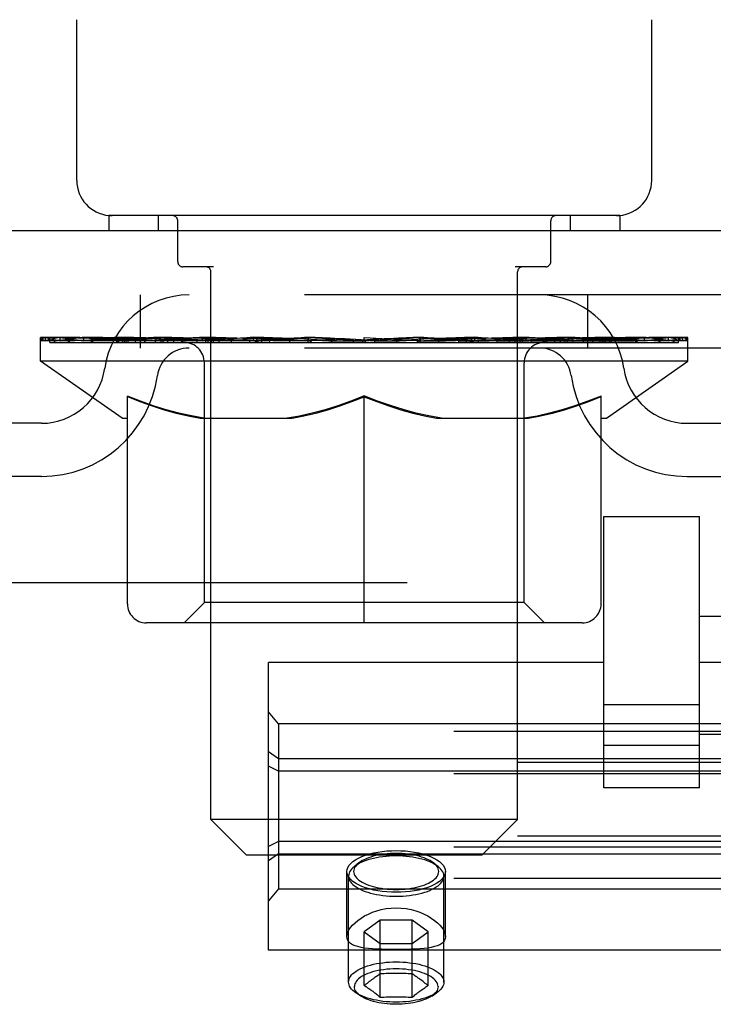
# Model space of a CAD drawing. Header units: inches. Extents: x 0 to 309, y 0 to 200.
# Tile 66 of 119: x 144.58 to 145.93, y 143.03 to 144.95. Entities that reach past the tile are written whole.
import ezdxf

# ---------------------------------------------------------------- set-up
doc = ezdxf.new("R2010")
doc.units = ezdxf.units.IN
doc.header["$LTSCALE"] = 17
doc.header["$MEASUREMENT"] = 0
doc.linetypes.add('HIDDEN', pattern=[0.2, 0.1, -0.1])
doc.layers.get('0').update_dxf_attribs({"linetype": 'CONTINUOUS'})
doc.layers.add('DEFAULT_2', color=8, linetype='HIDDEN')

msp = doc.modelspace()

# ---------------------------------------------------------------- linework, layer by layer
at = {"color": 7, "linetype": 'Continuous'}
for p, q in [((144.6872, 144.6381), (144.6872, 144.9522)), ((145.8122, 144.6381), (145.8122, 144.9522)), ((144.7497, 144.5691), (144.7497, 144.5391)), ((145.7497, 144.5691), (144.7497, 144.5691)), ((145.7497, 144.5691), (145.7497, 144.5391)), ((147.0622, 144.5391), (69.6872, 144.5391))]:
    msp.add_line(p, q, dxfattribs=at)
for centre, start, end in [((144.7562, 144.6381), 180, 265), ((145.7432, 144.6381), 275, 360)]:
    msp.add_arc(centre, 0.069, start, end, dxfattribs=at)
at = {"layer": 'DEFAULT_2', "color": 8, "linetype": 'HIDDEN'}
for p, q in [((144.8467, 144.5691), (144.8467, 144.5391)), ((145.6527, 144.5691), (145.6527, 144.5391)), ((144.8847, 144.4791), (144.8847, 144.5591)), ((145.6147, 144.4791), (145.6147, 144.5591)), ((144.9546, 144.4691), (144.8947, 144.4691)), ((145.6047, 144.4691), (145.5448, 144.4691)), ((144.9497, 143.3881), (144.9497, 144.4591)), ((145.5497, 143.3881), (145.5497, 144.4591)), ((146.8327, 144.4141), (143.6667, 144.4141)), ((144.8122, 144.3101), (144.8122, 144.4141)), ((145.6872, 144.3101), (145.6872, 144.4141)), ((144.6164, 144.2844), (144.6164, 144.3311)), ((144.6261, 144.3244), (144.6261, 144.3311)), ((144.6347, 144.3211), (144.6347, 144.3245)), ((144.6347, 144.3211), (145.8647, 144.3211)), ((144.6436, 144.3211), (144.6436, 144.3245)), ((144.6445, 144.3211), (144.6445, 144.3245)), ((144.6546, 144.3244), (144.6546, 144.3311)), ((144.6709, 144.3211), (144.6709, 144.3245)), ((144.6727, 144.3211), (144.6727, 144.3245)), ((144.7013, 144.3244), (144.7013, 144.3311)), ((144.7157, 144.3211), (144.7157, 144.3245)), ((144.7185, 144.3211), (144.7185, 144.3245)), ((144.9228, 144.3242), (144.7214, 144.3242)), ((144.7646, 144.3244), (144.7646, 144.3311)), ((144.7659, 144.3211), (144.7659, 144.3242)), ((144.7667, 144.3211), (144.7667, 144.3242)), ((144.7697, 144.3211), (144.7697, 144.3242)), ((144.7768, 144.3211), (144.7768, 144.3245)), ((144.7769, 144.3211), (144.7769, 144.3242)), ((144.7803, 144.3211), (144.7803, 144.3245)), ((144.7837, 144.3211), (144.7837, 144.3251)), ((144.788, 144.3211), (144.788, 144.3242)), ((144.8022, 144.3211), (144.8022, 144.3242)), ((144.8203, 144.3211), (144.8203, 144.3242)), ((144.8208, 144.3211), (144.8208, 144.3269)), ((144.8412, 144.3211), (144.8412, 144.3242)), ((144.8426, 144.3244), (144.8426, 144.3311)), ((144.8523, 144.3211), (144.8523, 144.3245)), ((144.8565, 144.3211), (144.8565, 144.3245)), ((144.8657, 144.3211), (144.8657, 144.3242)), ((144.877, 144.3211), (144.877, 144.3283)), ((144.8925, 144.3211), (144.8925, 144.3242)), ((144.8955, 144.3211), (144.8955, 144.3242)), ((144.9228, 144.3211), (144.9228, 144.3242)), ((144.9898, 144.3242), (144.9278, 144.3242)), ((144.9331, 144.3244), (144.9331, 144.3311)), ((144.9399, 144.3211), (144.9399, 144.3245)), ((144.9445, 144.3211), (144.9445, 144.3245)), ((144.9506, 144.3211), (144.9506, 144.3295)), ((144.9547, 144.3211), (144.9547, 144.3242)), ((144.9656, 144.3211), (144.9656, 144.3242)), ((144.9898, 144.3211), (144.9898, 144.3242)), ((145.0647, 144.3242), (145.0055, 144.3242)), ((145.0259, 144.3211), (145.0259, 144.3242)), ((145.0331, 144.3244), (145.0331, 144.3311)), ((145.0368, 144.3211), (145.0368, 144.3245)), ((145.0392, 144.3211), (145.0392, 144.3304)), ((145.0419, 144.3211), (145.0419, 144.3245)), ((145.0494, 144.3211), (145.0494, 144.3245)), ((145.0647, 144.3211), (145.0647, 144.3242)), ((145.1452, 144.3242), (145.0907, 144.3242)), ((145.1038, 144.3211), (145.1038, 144.3242)), ((145.1353, 144.3242), (145.2128, 144.3289)), ((145.1397, 144.3244), (145.1397, 144.3311)), ((145.1403, 144.331), (145.1397, 144.3311)), ((145.1402, 144.3211), (145.1402, 144.3245)), ((145.1403, 144.3245), (145.1403, 144.3309)), ((145.1442, 144.3211), (145.1442, 144.3247)), ((145.1452, 144.3211), (145.1452, 144.3242)), ((145.1456, 144.3211), (145.1456, 144.3245)), ((145.1807, 144.3242), (145.2452, 144.3242)), ((145.1862, 144.3211), (145.1862, 144.3242)), ((145.1916, 144.3242), (145.1916, 144.3276)), ((145.2128, 144.3242), (145.2128, 144.3289)), ((145.2289, 144.3211), (145.2289, 144.3242)), ((145.2471, 144.3246), (145.247, 144.3245)), ((145.247, 144.3211), (145.247, 144.3245)), ((145.2471, 144.3211), (145.2471, 144.3245)), ((145.2497, 144.3244), (145.2497, 144.3311)), ((145.2497, 144.3311), (145.3641, 144.3242)), ((145.2522, 144.3246), (145.2524, 144.3245)), ((145.2522, 144.3211), (145.2522, 144.3245)), ((145.2524, 144.3211), (145.2524, 144.3245)), ((145.2705, 144.3211), (145.2705, 144.3242)), ((145.2705, 144.3242), (145.3187, 144.3242)), ((145.3132, 144.3211), (145.3132, 144.3242)), ((145.3538, 144.3211), (145.3538, 144.3245)), ((145.3542, 144.3211), (145.3542, 144.3242)), ((145.3542, 144.3242), (145.4087, 144.3242)), ((145.3552, 144.3211), (145.3552, 144.3247)), ((145.3591, 144.331), (145.3597, 144.3311)), ((145.3591, 144.3245), (145.3591, 144.3309)), ((145.3591, 144.3211), (145.3591, 144.3245)), ((145.3597, 144.3244), (145.3597, 144.3311)), ((145.3956, 144.3211), (145.3956, 144.3242)), ((145.4347, 144.3211), (145.4347, 144.3242)), ((145.4347, 144.3242), (145.4939, 144.3242)), ((145.45, 144.3211), (145.45, 144.3245)), ((145.4575, 144.3211), (145.4575, 144.3245)), ((145.4602, 144.3211), (145.4602, 144.3304)), ((145.4626, 144.3211), (145.4626, 144.3245)), ((145.4663, 144.3244), (145.4663, 144.3311)), ((145.4735, 144.3211), (145.4735, 144.3242)), ((145.5096, 144.3211), (145.5096, 144.3242)), ((145.5096, 144.3242), (145.5716, 144.3242)), ((145.5338, 144.3211), (145.5338, 144.3242)), ((145.5447, 144.3211), (145.5447, 144.3242)), ((145.5488, 144.3211), (145.5488, 144.3295)), ((145.5548, 144.3211), (145.5548, 144.3245)), ((145.5595, 144.3211), (145.5595, 144.3245)), ((145.5663, 144.3244), (145.5663, 144.3311)), ((145.5766, 144.3211), (145.5766, 144.3242)), ((145.5766, 144.3242), (145.778, 144.3242)), ((145.6039, 144.3211), (145.6039, 144.3242)), ((145.6069, 144.3211), (145.6069, 144.3242)), ((145.6224, 144.3211), (145.6224, 144.3283)), ((145.6337, 144.3211), (145.6337, 144.3242)), ((145.6429, 144.3211), (145.6429, 144.3245)), ((145.6471, 144.3211), (145.6471, 144.3245)), ((145.6567, 144.3244), (145.6567, 144.3311)), ((145.6582, 144.3211), (145.6582, 144.3242)), ((145.6786, 144.3211), (145.6786, 144.3269)), ((145.679, 144.3211), (145.679, 144.3242)), ((145.6972, 144.3211), (145.6972, 144.3242)), ((145.7114, 144.3211), (145.7114, 144.3242)), ((145.7157, 144.3211), (145.7157, 144.3251)), ((145.7191, 144.3211), (145.7191, 144.3245)), ((145.7225, 144.3211), (145.7225, 144.3245)), ((145.7225, 144.3211), (145.7225, 144.3242)), ((145.7297, 144.3211), (145.7297, 144.3242)), ((145.7327, 144.3211), (145.7327, 144.3242)), ((145.7334, 144.3211), (145.7334, 144.3242)), ((145.7348, 144.3244), (145.7348, 144.3311)), ((145.7809, 144.3211), (145.7809, 144.3245)), ((145.7836, 144.3211), (145.7836, 144.3245)), ((145.7981, 144.3244), (145.7981, 144.3311)), ((145.8267, 144.3211), (145.8267, 144.3245)), ((145.8285, 144.3211), (145.8285, 144.3245)), ((145.8448, 144.3244), (145.8448, 144.3311)), ((145.8549, 144.3211), (145.8549, 144.3245)), ((145.8558, 144.3211), (145.8558, 144.3245)), ((145.8647, 144.3211), (145.8647, 144.3245)), ((145.8733, 144.3244), (145.8733, 144.3311)), ((145.883, 144.2844), (145.883, 144.3311)), ((146.8327, 144.3101), (143.6667, 144.3101)), ((145.883, 144.2844), (144.6164, 144.2844)), ((144.7757, 144.1728), (144.6164, 144.2844)), ((144.9369, 143.8126), (144.9369, 144.2813)), ((145.5624, 143.8126), (145.5624, 144.2813)), ((145.7236, 144.1728), (145.883, 144.2844)), ((144.7862, 143.8099), (144.7862, 144.2161)), ((145.2497, 143.7728), (145.2497, 144.2166)), ((145.7132, 143.8099), (145.7132, 144.2161)), ((144.6181, 144.1631), (144.1351, 144.1631)), ((144.7757, 144.1728), (144.7862, 144.1728)), ((144.9285, 144.1728), (145.1084, 144.1728)), ((145.391, 144.1728), (145.5708, 144.1728)), ((145.7132, 144.1728), (145.7236, 144.1728)), ((145.8813, 144.1631), (146.3643, 144.1631)), ((144.6181, 144.0591), (144.1351, 144.0591)), ((145.8813, 144.0591), (146.3643, 144.0591)), ((145.7184, 143.4504), (145.7184, 143.981)), ((145.7184, 143.981), (145.9059, 143.981)), ((145.9059, 143.4504), (145.9059, 143.981)), ((143.6337, 143.8516), (146.8657, 143.8516)), ((144.9369, 143.8126), (144.8971, 143.7728)), ((145.5624, 143.8126), (144.9369, 143.8126)), ((145.5624, 143.8126), (145.6023, 143.7728)), ((145.9059, 143.7859), (146.2879, 143.7859)), ((145.6761, 143.7728), (144.8233, 143.7728)), ((145.0622, 143.1331), (145.0622, 143.6951)), ((145.7184, 143.6951), (145.0622, 143.6951)), ((146.5622, 143.6951), (145.9059, 143.6951)), ((145.9059, 143.6127), (145.7184, 143.6127)), ((145.0822, 143.5757), (145.0622, 143.5987)), ((145.0822, 143.5757), (145.0822, 143.2525)), ((146.5422, 143.5757), (145.0822, 143.5757)), ((147.1247, 143.5607), (69.6247, 143.5607)), ((145.9059, 143.5549), (146.2879, 143.5549)), ((145.9059, 143.5329), (145.7184, 143.5329)), ((145.0822, 143.5072), (145.0622, 143.5204)), ((146.5422, 143.5072), (145.0822, 143.5072)), ((147.2497, 143.4997), (69.4997, 143.4997)), ((145.0822, 143.4827), (145.0622, 143.4924)), ((147.1247, 143.4779), (69.6247, 143.4779)), ((146.5422, 143.4827), (145.0822, 143.4827)), ((145.9059, 143.4504), (145.7184, 143.4504)), ((145.5497, 143.3881), (144.9497, 143.3881)), ((145.0187, 143.3191), (144.9497, 143.3881)), ((145.4807, 143.3191), (145.5497, 143.3881)), ((147.2497, 143.3559), (69.4997, 143.3559)), ((147.1247, 143.3341), (69.6247, 143.3341)), ((145.0822, 143.3455), (145.0622, 143.3358)), ((146.5422, 143.3455), (145.0822, 143.3455)), ((145.0187, 143.3191), (145.4807, 143.3191)), ((145.0822, 143.321), (145.0622, 143.3078)), ((145.0822, 143.321), (146.5422, 143.321)), ((145.2385, 143.3032), (145.2297, 143.2961)), ((145.3858, 143.3032), (145.3947, 143.2961)), ((145.2157, 143.1594), (145.2157, 143.2868)), ((145.2189, 143.0706), (145.2189, 143.2777)), ((145.4054, 143.0706), (145.4054, 143.2777)), ((145.4087, 143.1594), (145.4087, 143.2868)), ((147.1247, 143.2731), (69.6247, 143.2731)), ((145.0822, 143.2525), (145.0622, 143.2295)), ((145.0822, 143.2525), (146.5422, 143.2525)), ((145.281, 143.1918), (145.2498, 143.1689)), ((145.281, 143.0409), (145.281, 143.1918)), ((145.3434, 143.1918), (145.281, 143.1918)), ((145.3434, 143.0409), (145.3434, 143.1918)), ((145.3745, 143.1689), (145.3434, 143.1918)), ((145.2498, 143.0637), (145.2498, 143.1689)), ((145.2498, 143.1689), (145.281, 143.1461)), ((145.3434, 143.1461), (145.3745, 143.1689)), ((145.3745, 143.0637), (145.3745, 143.1689)), ((145.281, 143.1461), (145.3434, 143.1461)), ((146.5622, 143.1331), (145.0622, 143.1331)), ((145.2498, 143.0637), (145.2509, 143.063)), ((145.2552, 143.068), (145.253, 143.0663)), ((145.2573, 143.0697), (145.2552, 143.068)), ((145.2594, 143.0713), (145.2573, 143.0697)), ((145.2616, 143.0729), (145.2594, 143.0713)), ((145.3628, 143.0729), (145.3606, 143.0746)), ((145.3649, 143.0713), (145.3628, 143.0729)), ((145.367, 143.0697), (145.3649, 143.0713)), ((145.3692, 143.068), (145.367, 143.0697)), ((145.3713, 143.0663), (145.3692, 143.068)), ((145.2428, 143.0432), (145.2332, 143.0497)), ((145.2541, 143.0609), (145.2563, 143.0595)), ((145.2563, 143.0595), (145.2584, 143.058)), ((145.2584, 143.058), (145.2605, 143.0565)), ((145.3606, 143.0542), (145.3628, 143.0558)), ((145.366, 143.058), (145.3681, 143.0595)), ((145.3681, 143.0595), (145.3703, 143.0609)), ((145.3816, 143.0432), (145.3912, 143.0497))]:
    msp.add_line(p, q, dxfattribs=at)
for points in [[(144.9361, 144.1728), (144.9114, 144.1774), (144.8867, 144.183), (144.8619, 144.1897), (144.837, 144.1975), (144.8117, 144.2063), (144.7862, 144.2161)], [(144.7862, 144.2153), (144.8107, 144.2057), (144.8348, 144.1972), (144.8585, 144.1896), (144.882, 144.183), (144.9053, 144.1774), (144.9285, 144.1728)], [(145.2497, 144.2166), (145.2237, 144.2065), (145.1981, 144.1975), (145.173, 144.1897), (145.1481, 144.183), (145.1233, 144.1773), (145.0987, 144.1728)], [(145.1084, 144.1728), (145.1317, 144.1775), (145.155, 144.183), (145.1783, 144.1896), (145.2018, 144.1971), (145.2256, 144.2055), (145.2497, 144.2148)], [(145.4007, 144.1728), (145.3758, 144.1774), (145.3509, 144.1831), (145.326, 144.1898), (145.3009, 144.1977), (145.2754, 144.2066), (145.2497, 144.2166)], [(145.2497, 144.2148), (145.274, 144.2054), (145.2979, 144.197), (145.3215, 144.1895), (145.3447, 144.183), (145.3679, 144.1774), (145.391, 144.1728)], [(145.7132, 144.2161), (145.6874, 144.2062), (145.662, 144.1973), (145.637, 144.1896), (145.6123, 144.1829), (145.5877, 144.1773), (145.5633, 144.1728)], [(145.5708, 144.1728), (145.5943, 144.1775), (145.6178, 144.1831), (145.6413, 144.1897), (145.6649, 144.1973), (145.6889, 144.2058), (145.7132, 144.2153)], [(145.2157, 143.2868), (145.2162, 143.2908), (145.2176, 143.2948), (145.22, 143.2988), (145.2233, 143.3026), (145.2275, 143.3063), (145.2325, 143.3098), (145.2383, 143.313), (145.2449, 143.316), (145.2521, 143.3187), (145.2599, 143.321)], [(145.3122, 143.3171), (145.3056, 143.317), (145.299, 143.3167), (145.2925, 143.3162), (145.286, 143.3155), (145.2797, 143.3146), (145.2736, 143.3136), (145.2676, 143.3123), (145.2619, 143.3109), (145.2564, 143.3093), (145.2512, 143.3075), (145.2463, 143.3056), (145.2418, 143.3035), (145.2376, 143.3013), (145.2338, 143.299), (145.2304, 143.2966), (145.2297, 143.2961)], [(145.3122, 143.3219), (145.3063, 143.3219), (145.3004, 143.3216), (145.2946, 143.3211), (145.2888, 143.3205), (145.2832, 143.3197), (145.2777, 143.3188), (145.2724, 143.3177), (145.2673, 143.3164), (145.2624, 143.3149), (145.2577, 143.3134), (145.2534, 143.3117), (145.2493, 143.3098), (145.2456, 143.3079), (145.2422, 143.3058), (145.2391, 143.3036), (145.2385, 143.3032)], [(145.2599, 143.321), (145.2679, 143.323), (145.2762, 143.3246), (145.2849, 143.3259), (145.2939, 143.3268), (145.3029, 143.3274), (145.3122, 143.3275)], [(145.3122, 143.3275), (145.3214, 143.3274), (145.3305, 143.3268), (145.3395, 143.3259), (145.3481, 143.3246), (145.3565, 143.323), (145.3645, 143.321)], [(145.3858, 143.3032), (145.3852, 143.3036), (145.3822, 143.3058), (145.3788, 143.3079), (145.3751, 143.3098), (145.371, 143.3117), (145.3667, 143.3134), (145.362, 143.3149), (145.3571, 143.3164), (145.352, 143.3177), (145.3467, 143.3188), (145.3412, 143.3197), (145.3355, 143.3205), (145.3298, 143.3211), (145.324, 143.3216), (145.3181, 143.3219), (145.3122, 143.3219)], [(145.3947, 143.2961), (145.394, 143.2966), (145.3906, 143.299), (145.3868, 143.3013), (145.3826, 143.3035), (145.3781, 143.3056), (145.3732, 143.3075), (145.368, 143.3093), (145.3625, 143.3109), (145.3568, 143.3123), (145.3508, 143.3136), (145.3447, 143.3146), (145.3383, 143.3155), (145.3319, 143.3162), (145.3254, 143.3167), (145.3188, 143.317), (145.3122, 143.3171)], [(145.3645, 143.321), (145.3723, 143.3187), (145.3795, 143.316), (145.3861, 143.313), (145.3919, 143.3098), (145.3969, 143.3063), (145.4011, 143.3026), (145.4044, 143.2988), (145.4068, 143.2948), (145.4082, 143.2908), (145.4087, 143.2868)], [(145.2297, 143.2961), (145.2274, 143.2941), (145.2248, 143.2915), (145.2227, 143.2888), (145.2211, 143.2861), (145.2199, 143.2833), (145.2192, 143.2805), (145.2189, 143.2777)], [(145.2385, 143.3032), (145.2365, 143.3014), (145.2342, 143.2991), (145.2323, 143.2967), (145.2309, 143.2942), (145.2298, 143.2918), (145.2292, 143.2893), (145.2289, 143.2868), (145.2292, 143.2842), (145.2298, 143.2817), (145.2309, 143.2793), (145.2323, 143.2768), (145.2342, 143.2745), (145.2365, 143.2721), (145.2391, 143.2699), (145.2422, 143.2677), (145.2456, 143.2657), (145.2493, 143.2637), (145.2534, 143.2619), (145.2577, 143.2602), (145.2624, 143.2586), (145.2673, 143.2571), (145.2724, 143.2559), (145.2777, 143.2547), (145.2832, 143.2538), (145.2888, 143.253), (145.2946, 143.2524), (145.3004, 143.2519), (145.3063, 143.2517), (145.3122, 143.2516)], [(145.3122, 143.2516), (145.3181, 143.2517), (145.324, 143.2519), (145.3298, 143.2524), (145.3355, 143.253), (145.3412, 143.2538), (145.3467, 143.2547), (145.352, 143.2559), (145.3571, 143.2571), (145.362, 143.2586), (145.3667, 143.2602), (145.371, 143.2619), (145.3751, 143.2637), (145.3788, 143.2657), (145.3822, 143.2677), (145.3852, 143.2699), (145.3879, 143.2721), (145.3902, 143.2745), (145.3921, 143.2768), (145.3935, 143.2793), (145.3946, 143.2817), (145.3952, 143.2842), (145.3954, 143.2868), (145.3952, 143.2893), (145.3946, 143.2918), (145.3935, 143.2942), (145.3921, 143.2967), (145.3902, 143.2991), (145.3879, 143.3014), (145.3858, 143.3032)], [(145.4054, 143.2777), (145.4052, 143.2805), (145.4045, 143.2833), (145.4033, 143.2861), (145.4017, 143.2888), (145.3996, 143.2915), (145.397, 143.2941), (145.3947, 143.2961)], [(145.2599, 143.2525), (145.2521, 143.2549), (145.2449, 143.2575), (145.2383, 143.2605), (145.2325, 143.2638), (145.2275, 143.2672), (145.2233, 143.2709), (145.22, 143.2747), (145.2176, 143.2787), (145.2162, 143.2827), (145.2157, 143.2868)], [(145.2189, 143.2777), (145.2192, 143.2749), (145.2199, 143.2721), (145.2211, 143.2693), (145.2227, 143.2666), (145.2248, 143.2639), (145.2274, 143.2613), (145.2304, 143.2588), (145.2338, 143.2564), (145.2376, 143.2541), (145.2418, 143.2519), (145.2463, 143.2498), (145.2512, 143.2479), (145.2564, 143.2461), (145.2619, 143.2445), (145.2676, 143.2431), (145.2736, 143.2418), (145.2797, 143.2408), (145.286, 143.2399), (145.2925, 143.2392), (145.299, 143.2387), (145.3056, 143.2384), (145.3122, 143.2383)], [(145.3122, 143.2383), (145.3188, 143.2384), (145.3254, 143.2387), (145.3319, 143.2392), (145.3383, 143.2399), (145.3447, 143.2408), (145.3508, 143.2418), (145.3568, 143.2431), (145.3625, 143.2445), (145.368, 143.2461), (145.3732, 143.2479), (145.3781, 143.2498), (145.3826, 143.2519), (145.3868, 143.2541), (145.3906, 143.2564), (145.394, 143.2588), (145.397, 143.2613), (145.3996, 143.2639), (145.4017, 143.2666), (145.4033, 143.2693), (145.4045, 143.2721), (145.4052, 143.2749), (145.4054, 143.2777)], [(145.4087, 143.2868), (145.4082, 143.2827), (145.4068, 143.2787), (145.4044, 143.2747), (145.4011, 143.2709), (145.3969, 143.2672), (145.3919, 143.2638), (145.3861, 143.2605), (145.3795, 143.2575), (145.3723, 143.2549), (145.3645, 143.2525)], [(145.3122, 143.246), (145.3029, 143.2462), (145.2939, 143.2467), (145.2849, 143.2476), (145.2762, 143.2489), (145.2679, 143.2505), (145.2599, 143.2525)], [(145.3645, 143.2525), (145.3565, 143.2505), (145.3481, 143.2489), (145.3395, 143.2476), (145.3305, 143.2467), (145.3214, 143.2462), (145.3122, 143.246)], [(145.2157, 143.1594), (145.2162, 143.1635), (145.2175, 143.1679), (145.2198, 143.1725), (145.223, 143.1771), (145.227, 143.1819), (145.2317, 143.1866), (145.2373, 143.1911), (145.2435, 143.1956), (145.2503, 143.1997), (145.2577, 143.2035), (145.2657, 143.207), (145.2741, 143.2099), (145.2831, 143.2124), (145.2925, 143.2142), (145.3022, 143.2153), (145.3122, 143.2157)], [(145.3122, 143.2157), (145.3222, 143.2153), (145.3318, 143.2142), (145.3413, 143.2124), (145.3503, 143.2099), (145.3587, 143.2069), (145.3667, 143.2035), (145.3741, 143.1997), (145.3809, 143.1956), (145.3871, 143.1911), (145.3927, 143.1866), (145.3974, 143.1819), (145.4014, 143.1772), (145.4046, 143.1725), (145.4068, 143.1679), (145.4082, 143.1636), (145.4087, 143.1594)], [(145.3122, 143.1341), (145.3022, 143.1342), (145.2926, 143.1343), (145.2832, 143.1346), (145.2742, 143.135), (145.2657, 143.1355), (145.2577, 143.1362), (145.2503, 143.1371), (145.2435, 143.1383), (145.2373, 143.1398), (145.2318, 143.1415), (145.227, 143.1436), (145.223, 143.1461), (145.2198, 143.1489), (145.2175, 143.152), (145.2162, 143.1556), (145.2157, 143.1594)], [(145.4087, 143.1594), (145.4082, 143.1556), (145.4068, 143.1521), (145.4046, 143.1489), (145.4014, 143.1461), (145.3974, 143.1436), (145.3926, 143.1415), (145.3871, 143.1398), (145.3809, 143.1383), (145.3741, 143.1371), (145.3666, 143.1362), (145.3587, 143.1355), (145.3502, 143.135), (145.3412, 143.1346), (145.3318, 143.1343), (145.3222, 143.1342), (145.3122, 143.1341)], [(145.2189, 143.0706), (145.2192, 143.0734), (145.2199, 143.0762), (145.2211, 143.079), (145.2227, 143.0817), (145.2248, 143.0844), (145.2274, 143.087), (145.2304, 143.0895), (145.2337, 143.0919), (145.2375, 143.0942), (145.2417, 143.0964), (145.2463, 143.0985), (145.2511, 143.1004), (145.2563, 143.1022), (145.2618, 143.1038), (145.2675, 143.1052), (145.2735, 143.1065), (145.2796, 143.1075), (145.2859, 143.1084), (145.2924, 143.1091), (145.2989, 143.1096), (145.3055, 143.1099), (145.3122, 143.11)], [(145.3122, 143.11), (145.3188, 143.1099), (145.3255, 143.1096), (145.332, 143.1091), (145.3385, 143.1084), (145.3448, 143.1075), (145.3509, 143.1065), (145.3569, 143.1052), (145.3626, 143.1038), (145.3681, 143.1022), (145.3733, 143.1004), (145.3781, 143.0985), (145.3827, 143.0964), (145.3868, 143.0942), (145.3906, 143.0919), (145.394, 143.0895), (145.397, 143.087), (145.3996, 143.0844), (145.4017, 143.0817), (145.4033, 143.079), (145.4045, 143.0762), (145.4052, 143.0734), (145.4054, 143.0706)], [(145.3941, 143.0616), (145.3939, 143.0642), (145.3932, 143.0668), (145.3921, 143.0693), (145.3905, 143.0718), (145.3885, 143.0743), (145.386, 143.0767), (145.3832, 143.0789), (145.3799, 143.0811), (145.3763, 143.0832), (145.3723, 143.0852), (145.3679, 143.087), (145.3633, 143.0887), (145.3584, 143.0902), (145.3532, 143.0916), (145.3477, 143.0928), (145.3421, 143.0939), (145.3363, 143.0947), (145.3304, 143.0954), (145.3244, 143.0959), (145.3183, 143.0962), (145.3122, 143.0963), (145.3061, 143.0962), (145.3, 143.0959), (145.294, 143.0954), (145.288, 143.0947), (145.2823, 143.0939), (145.2766, 143.0928), (145.2712, 143.0916), (145.266, 143.0902), (145.2611, 143.0887), (145.2565, 143.087), (145.2521, 143.0852), (145.2481, 143.0832), (145.2445, 143.0811), (145.2412, 143.0789), (145.2384, 143.0767), (145.2359, 143.0743), (145.2339, 143.0718), (145.2323, 143.0693), (145.2312, 143.0668), (145.2305, 143.0642), (145.2303, 143.0616)], [(145.281, 143.0865), (145.2791, 143.0853), (145.2773, 143.0841), (145.2755, 143.0829), (145.2738, 143.0817), (145.2721, 143.0806), (145.2705, 143.0794), (145.269, 143.0784), (145.2675, 143.0774), (145.2662, 143.0764), (145.265, 143.0755), (145.2638, 143.0746), (145.2616, 143.0729)], [(145.3434, 143.0865), (145.3394, 143.0867), (145.3355, 143.0868), (145.3317, 143.087), (145.3278, 143.087), (145.324, 143.0871), (145.32, 143.0872), (145.3161, 143.0872), (145.3122, 143.0872), (145.3083, 143.0872), (145.3043, 143.0872), (145.3004, 143.0871), (145.2965, 143.087), (145.2927, 143.087), (145.2888, 143.0868), (145.2849, 143.0867), (145.281, 143.0865)], [(145.3606, 143.0746), (145.3594, 143.0755), (145.3582, 143.0764), (145.3568, 143.0774), (145.3554, 143.0784), (145.3539, 143.0794), (145.3523, 143.0806), (145.3506, 143.0817), (145.3489, 143.0829), (145.3471, 143.0841), (145.3453, 143.0853), (145.3434, 143.0865)], [(145.2332, 143.0497), (145.2304, 143.0517), (145.2274, 143.0542), (145.2248, 143.0568), (145.2227, 143.0595), (145.2211, 143.0622), (145.2199, 143.065), (145.2192, 143.0678), (145.2189, 143.0706)], [(145.253, 143.0663), (145.252, 143.0654), (145.2498, 143.0637)], [(145.3703, 143.0609), (145.3724, 143.0623), (145.3735, 143.063), (145.3745, 143.0637)], [(145.3745, 143.0637), (145.3735, 143.0646), (145.3713, 143.0663)], [(145.4054, 143.0706), (145.4052, 143.0678), (145.4045, 143.065), (145.4033, 143.0622), (145.4017, 143.0595), (145.3996, 143.0568), (145.397, 143.0542), (145.394, 143.0517), (145.3912, 143.0497)], [(145.2428, 143.0432), (145.2403, 143.045), (145.2377, 143.0472), (145.2354, 143.0495), (145.2336, 143.0519), (145.2321, 143.0543), (145.2311, 143.0567), (145.2305, 143.0592), (145.2303, 143.0616)], [(145.3122, 143.0312), (145.3055, 143.0313), (145.2989, 143.0316), (145.2924, 143.0321), (145.2859, 143.0328), (145.2796, 143.0337), (145.2735, 143.0348), (145.2675, 143.036), (145.2618, 143.0375), (145.2563, 143.0391), (145.2511, 143.0408), (145.2463, 143.0428), (145.2417, 143.0448), (145.2375, 143.047), (145.2337, 143.0493), (145.2332, 143.0497)], [(145.2509, 143.063), (145.253, 143.0616), (145.2541, 143.0609)], [(145.2605, 143.0565), (145.2627, 143.055), (145.2638, 143.0542), (145.265, 143.0533), (145.2662, 143.0524), (145.2676, 143.0514), (145.269, 143.0504), (145.2705, 143.0492), (145.2721, 143.048), (145.2738, 143.0467), (145.2755, 143.0453), (145.2773, 143.0439), (145.2791, 143.0424), (145.281, 143.0409)], [(145.3912, 143.0497), (145.3906, 143.0493), (145.3868, 143.047), (145.3827, 143.0448), (145.3781, 143.0428), (145.3733, 143.0408), (145.3681, 143.0391), (145.3626, 143.0375), (145.3569, 143.036), (145.3509, 143.0348), (145.3448, 143.0337), (145.3385, 143.0328), (145.332, 143.0321), (145.3255, 143.0316), (145.3188, 143.0313), (145.3122, 143.0312)], [(145.3434, 143.0409), (145.3453, 143.0424), (145.3471, 143.0439), (145.3489, 143.0453), (145.3506, 143.0467), (145.3523, 143.048), (145.3539, 143.0492), (145.3554, 143.0504), (145.3568, 143.0514), (145.3582, 143.0524), (145.3594, 143.0533), (145.3606, 143.0542)], [(145.3628, 143.0558), (145.3649, 143.0573), (145.366, 143.058)], [(145.3941, 143.0616), (145.3939, 143.0592), (145.3933, 143.0567), (145.3923, 143.0543), (145.3908, 143.0519), (145.389, 143.0495), (145.3867, 143.0472), (145.3841, 143.045), (145.3816, 143.0432)], [(145.3122, 143.027), (145.3063, 143.0271), (145.3005, 143.0274), (145.2948, 143.0278), (145.2891, 143.0284), (145.2836, 143.0292), (145.2782, 143.0301), (145.2729, 143.0312), (145.2679, 143.0325), (145.2631, 143.0339), (145.2585, 143.0355), (145.2543, 143.0371), (145.2503, 143.039), (145.2466, 143.0409), (145.2433, 143.0429), (145.2428, 143.0432)], [(145.281, 143.0409), (145.2849, 143.041), (145.2888, 143.0412), (145.2927, 143.0413), (145.2965, 143.0414), (145.3004, 143.0415), (145.3043, 143.0415), (145.3083, 143.0416), (145.3122, 143.0416), (145.3161, 143.0416), (145.32, 143.0415), (145.324, 143.0415), (145.3278, 143.0414), (145.3317, 143.0413), (145.3355, 143.0412), (145.3394, 143.041), (145.3434, 143.0409)], [(145.3816, 143.0432), (145.3811, 143.0429), (145.3778, 143.0409), (145.3741, 143.039), (145.3701, 143.0371), (145.3659, 143.0355), (145.3613, 143.0339), (145.3565, 143.0325), (145.3515, 143.0312), (145.3462, 143.0301), (145.3408, 143.0292), (145.3353, 143.0284), (145.3296, 143.0278), (145.3239, 143.0274), (145.318, 143.0271), (145.3122, 143.027)]]:
    msp.add_lwpolyline(points, dxfattribs=at)
for centre, radius, start, end in [((144.7562, 144.6381), 0.069, 265, 270), ((144.8747, 144.5591), 0.01, 0, 90), ((145.6247, 144.5591), 0.01, 90, 180), ((145.7432, 144.6381), 0.069, 270, 275), ((144.8947, 144.4791), 0.01, 180, 270), ((144.9397, 144.4591), 0.01, 0, 90), ((145.5597, 144.4591), 0.01, 90, 180), ((145.6047, 144.4791), 0.01, 270, 360), ((144.9072, 144.2471), 0.167, 90, 171.9284), ((145.5922, 144.2471), 0.167, 8.0716, 90), ((144.8971, 144.2813), 0.0398, 0, 90), ((145.6023, 144.2813), 0.0398, 90, 180), ((144.9068, 144.2476), 0.0625, 90, 172.0137), ((145.5926, 144.2476), 0.0625, 7.9863, 90), ((144.6181, 144.2881), 0.125, 270, 351.9284), ((145.8813, 144.2881), 0.125, 188.0716, 270), ((144.6181, 144.2881), 0.229, 270, 352.0137), ((145.8813, 144.2881), 0.229, 187.9863, 270), ((144.8233, 143.8099), 0.0371, 180, 270), ((145.6761, 143.8099), 0.0371, 270, 360)]:
    msp.add_arc(centre, radius, start, end, dxfattribs=at)
for centre, major_axis, ratio, start_param, end_param in [((145.2497, 144.3311), (0.6333, 0.0067), 0.05963, 2.96643, 3.140963), ((144.5966, 144.3192), (0.1981, 0), 0.060556, 0.430652, 1.470503), ((145.2497, 144.3311), (0.6333, 0), 0.060556, -3.141593, -2.96706), ((144.5966, 144.3125), (0.1981, 0.0021), 0.05963, 1.376596, 1.469874), ((145.2497, 144.3311), (0.6333, 0.0132), 0.05688, 2.791345, 2.965878), ((144.6408, 144.3192), (0.1981, -0.0021), 0.05963, 0.605815, 1.645666), ((144.5723, 144.3192), (0.1981, 0.0021), 0.05963, 0.25549, 1.295341), ((145.2497, 144.3311), (0.6333, -0.0067), 0.05963, -2.96643, -2.791898), ((144.6408, 144.3125), (0.1981, 0), 0.060556, 1.551758, 1.645036), ((144.5723, 144.3125), (0.1981, 0.0041), 0.05688, 1.20151, 1.294789), ((144.642, 144.3148), (0.1643, 0.0017), 0.05963, 1.065228, 1.614276), ((144.6222, 144.3148), (0.1643, 0.0034), 0.05688, 0.890143, 1.43919), ((144.6802, 144.3148), (0.1643, 0), 0.060556, 1.240391, 1.789438), ((145.2497, 144.3311), (0.6333, 0.0192), 0.052395, 2.616403, 2.790936), ((144.7034, 144.3192), (0.1981, -0.0041), 0.05688, 0.7809, 1.820751), ((144.5686, 144.3192), (0.1981, 0.0041), 0.05688, 0.080405, 1.120256), ((145.2497, 144.3311), (0.6333, -0.0132), 0.05688, -2.791345, -2.616812), ((144.7034, 144.3125), (0.1981, -0.0021), 0.05963, 1.72692, 1.820198), ((144.5686, 144.3125), (0.1981, 0.006), 0.052395, 1.026568, 1.119847), ((144.6215, 144.3148), (0.1643, 0.005), 0.052395, 0.715201, 1.264248), ((144.7357, 144.3148), (0.1643, -0.0017), 0.05963, 1.415553, 1.9646), ((145.2497, 144.3311), (0.6333, 0.0247), 0.046319, 2.441654, 2.616187), ((144.7827, 144.3192), (0.1981, -0.006), 0.052395, 0.955842, 1.995693), ((145.2497, 144.3311), (0.6333, -0.0192), 0.052395, -2.616403, -2.44187), ((144.5855, 144.3192), (0.1981, 0.006), 0.052395, -0.094537, 0.945314), ((144.7827, 144.3125), (0.1981, -0.0041), 0.05688, 1.902006, 1.995284), ((144.5855, 144.3125), (0.1981, 0.0077), 0.046319, 0.851819, 0.945098), ((144.64, 144.3148), (0.1643, 0.0064), 0.046319, 0.540452, 1.089499), ((144.8068, 144.3148), (0.1643, -0.0034), 0.05688, 1.590638, 2.139686), ((145.2497, 144.3311), (0.6333, 0.0294), 0.038841, 2.267123, 2.441656), ((144.8761, 144.3192), (0.1981, -0.0077), 0.046319, 1.130591, 2.170442), ((145.2497, 144.3311), (0.6333, -0.0247), 0.046319, -2.441654, -2.267121), ((144.6227, 144.3192), (0.1981, 0.0077), 0.046319, -0.269286, 0.770565), ((144.8761, 144.3125), (0.1981, -0.006), 0.052395, 2.076947, 2.170226), ((144.6227, 144.3125), (0.1981, 0.0092), 0.038841, 0.677289, 0.770567), ((144.6769, 144.3148), (0.1643, 0.0076), 0.038841, 0.365921, 0.914969), ((144.8914, 144.3148), (0.1643, -0.005), 0.052395, 1.76558, 2.314627), ((145.2497, 144.3311), (0.6333, 0.0332), 0.030195, 2.09281, 2.267343), ((144.9809, 144.3192), (0.1981, -0.0092), 0.038841, 1.305122, 2.344973), ((145.2497, 144.3311), (0.6333, -0.0294), 0.038841, -2.267123, -2.092591), ((144.6789, 144.3192), (0.1981, 0.0092), 0.038841, -0.443817, 0.596034), ((144.9809, 144.3125), (0.1981, -0.0077), 0.046319, 2.251696, 2.344975), ((144.6789, 144.3125), (0.1981, 0.0104), 0.030195, 0.502975, 0.596254), ((144.7312, 144.3148), (0.1643, 0.0086), 0.030195, 0.191608, 0.740655), ((144.9868, 144.3148), (0.1643, -0.0064), 0.046319, 1.940329, 2.489376), ((144.7524, 144.3192), (0.1981, 0.0104), 0.030195, -0.61813, 0.421721), ((145.2497, 144.3311), (0.6333, 0.0361), 0.020645, 1.918687, 2.09322), ((145.0939, 144.3192), (0.1981, -0.0104), 0.030195, 1.479435, 2.519286), ((145.2497, 144.3311), (0.6333, -0.0332), 0.030195, -2.09281, -1.918277), ((145.0939, 144.3125), (0.1981, -0.0092), 0.038841, 2.426227, 2.519505), ((144.7524, 144.3125), (0.1981, 0.0113), 0.020645, 0.328852, 0.422131), ((144.8013, 144.3148), (0.1643, 0.0094), 0.020645, 0.017485, 0.566532), ((145.0903, 144.3148), (0.1643, -0.0076), 0.038841, 2.11486, 2.663907), ((144.8411, 144.3192), (0.1981, 0.0113), 0.020645, -0.792253, 0.247598), ((145.2497, 144.3311), (0.6333, 0.0378), 0.010478, 1.744704, 1.919237), ((145.2116, 144.3192), (0.1981, -0.0113), 0.020645, 1.653558, 2.693409), ((145.2497, 144.3311), (0.6333, -0.0361), 0.020645, -1.918687, -1.744154), ((145.2116, 144.3125), (0.1981, -0.0104), 0.030195, 2.60054, 2.693819), ((144.8411, 144.3125), (0.1981, 0.0118), 0.010478, 0.154869, 0.248148), ((144.8851, 144.3148), (0.1643, 0.0098), 0.010478, 6.126688, 6.675735), ((145.1986, 144.3148), (0.1643, -0.0086), 0.030195, 2.289173, 2.83822), ((144.9421, 144.3192), (0.1981, 0.0118), 0.010478, -0.966236, -0.000846), ((145.3304, 144.3192), (0.1981, -0.0118), 0.010478, 1.827541, 2.867392), ((145.2497, 144.3311), (0.6333, -0.0378), 0.010478, -1.744704, -1.570171), ((145.3304, 144.3125), (0.1981, -0.0113), 0.020645, 2.774664, 2.867942), ((145.3085, 144.3148), (0.1643, -0.0094), 0.020645, 2.463296, 3.012344), ((145.169, 144.3192), (0.1981, 0.0118), 0.010478, 0.274201, 1.314052), ((145.0829, 144.3148), (0.1643, 0.0098), 0.010478, -0.000298, 0.504314), ((145.0525, 144.3125), (0.1981, 0.0118), 0.010478, 0.192946, 0.399283), ((145.2497, 144.3311), (0.6333, 0.0378), 0.010478, -1.578586, -1.396888), ((145.4468, 144.3125), (0.1981, -0.0118), 0.010478, 2.948646, 3.041925), ((145.4165, 144.3148), (0.1643, -0.0098), 0.010478, 2.637279, 3.142076), ((145.2878, 144.3192), (0.1981, 0.0113), 0.020645, 0.448184, 1.488034), ((145.1909, 144.3148), (0.1643, 0.0094), 0.020645, 0.129249, 0.678296), ((145.169, 144.3125), (0.1981, 0.0113), 0.020645, 0.273651, 0.366929), ((145.5573, 144.3192), (0.1981, -0.0118), 0.010478, -3.140747, -2.175357), ((145.2497, 144.3311), (0.6333, 0.0361), 0.020645, -1.397439, -1.222906), ((145.2497, 144.3311), (0.6333, -0.0378), 0.010478, 1.222355, 1.396888), ((145.4055, 144.3192), (0.1981, 0.0104), 0.030195, 0.622307, 1.662158), ((145.3008, 144.3148), (0.1643, 0.0086), 0.030195, 0.303372, 0.852419), ((145.6143, 144.3148), (0.1643, -0.0098), 0.010478, 2.749043, 3.29809), ((145.6583, 144.3192), (0.1981, -0.0113), 0.020645, 2.893995, 3.933846), ((145.2878, 144.3125), (0.1981, 0.0104), 0.030195, 0.447774, 0.541052), ((145.6583, 144.3125), (0.1981, -0.0118), 0.010478, 2.893445, 2.986723), ((145.5185, 144.3192), (0.1981, 0.0092), 0.038841, 0.79662, 1.836471), ((145.2497, 144.3311), (0.6333, 0.0332), 0.030195, -1.223315, -1.048783), ((145.2497, 144.3311), (0.6333, -0.0361), 0.020645, 1.048373, 1.222906), ((145.4091, 144.3148), (0.1643, 0.0076), 0.038841, 0.477686, 1.026733), ((145.698, 144.3148), (0.1643, -0.0094), 0.020645, 2.57506, 3.124108), ((145.747, 144.3192), (0.1981, -0.0104), 0.030195, 2.719872, 3.759723), ((145.6233, 144.3192), (0.1981, 0.0077), 0.046319, 0.971151, 2.011002), ((145.4055, 144.3125), (0.1981, 0.0092), 0.038841, 0.622087, 0.715366), ((145.747, 144.3125), (0.1981, -0.0113), 0.020645, 2.719462, 2.812741), ((145.2497, 144.3311), (0.6333, 0.0294), 0.038841, -1.049002, -0.874469), ((145.2497, 144.3311), (0.6333, -0.0332), 0.030195, 0.87425, 1.048783), ((145.5125, 144.3148), (0.1643, 0.0064), 0.046319, 0.652216, 1.201263), ((145.7167, 144.3192), (0.1981, 0.006), 0.052395, 1.1459, 2.185751), ((145.7681, 144.3148), (0.1643, -0.0086), 0.030195, 2.400937, 2.949985), ((145.8205, 144.3192), (0.1981, -0.0092), 0.038841, 2.545558, 3.585409), ((145.608, 144.3148), (0.1643, 0.005), 0.052395, 0.826965, 1.376012), ((145.5185, 144.3125), (0.1981, 0.0077), 0.046319, 0.796618, 0.889896), ((145.8205, 144.3125), (0.1981, -0.0104), 0.030195, 2.545339, 2.638617), ((145.796, 144.3192), (0.1981, 0.0041), 0.05688, 1.320842, 2.360692), ((145.2497, 144.3311), (0.6333, 0.0247), 0.046319, -0.874471, -0.699939), ((145.2497, 144.3311), (0.6333, -0.0294), 0.038841, 0.699936, 0.874469), ((145.8767, 144.3192), (0.1981, -0.0077), 0.046319, 2.371028, 3.410879), ((145.8225, 144.3148), (0.1643, -0.0076), 0.038841, 2.226624, 2.775671), ((145.8586, 144.3192), (0.1981, 0.0021), 0.05963, 1.495927, 2.535778), ((145.6926, 144.3148), (0.1643, 0.0034), 0.05688, 1.001907, 1.550954), ((145.9139, 144.3192), (0.1981, -0.006), 0.052395, 2.196279, 3.23613), ((145.8594, 144.3148), (0.1643, -0.0064), 0.046319, 2.052093, 2.601141), ((145.6233, 144.3125), (0.1981, 0.006), 0.052395, 0.971367, 1.064645), ((145.8767, 144.3125), (0.1981, -0.0092), 0.038841, 2.371026, 2.464304), ((145.9028, 144.3192), (0.1981, 0), 0.060556, 1.671089, 2.71094), ((145.9308, 144.3192), (0.1981, -0.0041), 0.05688, 2.021337, 3.061188), ((145.2497, 144.3311), (0.6333, 0.0192), 0.052395, -0.699723, -0.52519), ((145.2497, 144.3311), (0.6333, -0.0247), 0.046319, 0.525406, 0.699939), ((145.9271, 144.3192), (0.1981, -0.0021), 0.05963, 1.846251, 2.886102), ((145.7637, 144.3148), (0.1643, 0.0017), 0.05963, 1.176993, 1.72604), ((145.8778, 144.3148), (0.1643, -0.005), 0.052395, 1.877344, 2.426392), ((145.8192, 144.3148), (0.1643, 0), 0.060556, 1.352155, 1.901202), ((145.8772, 144.3148), (0.1643, -0.0034), 0.05688, 1.702402, 2.25145), ((145.8574, 144.3148), (0.1643, -0.0017), 0.05963, 1.527317, 2.076364), ((145.7167, 144.3125), (0.1981, 0.0041), 0.05688, 1.146309, 1.239587), ((145.9139, 144.3125), (0.1981, -0.0077), 0.046319, 2.196495, 2.289773), ((145.2497, 144.3311), (0.6333, 0.0132), 0.05688, -0.524781, -0.350248), ((145.2497, 144.3311), (0.6333, -0.0192), 0.052395, 0.350657, 0.52519), ((145.796, 144.3125), (0.1981, 0.0021), 0.05963, 1.321394, 1.414673), ((145.9308, 144.3125), (0.1981, -0.006), 0.052395, 2.021746, 2.115024), ((145.2497, 144.3311), (0.6333, 0.0067), 0.05963, -0.349695, -0.175162), ((145.2497, 144.3311), (0.6333, -0.0132), 0.05688, 0.175715, 0.350248), ((145.8586, 144.3125), (0.1981, 0), 0.060556, 1.496556, 1.589835), ((145.9271, 144.3125), (0.1981, -0.0041), 0.05688, 1.846804, 1.940083), ((145.9028, 144.3125), (0.1981, -0.0021), 0.05963, 1.671719, 1.764997), ((145.2497, 144.3311), (0.6333, 0), 0.060556, -0.174533, 0), ((145.2497, 144.3311), (0.6333, -0.0067), 0.05963, 0.000629, 0.175162)]:
    msp.add_ellipse(centre, major_axis=major_axis, ratio=ratio, start_param=start_param, end_param=end_param, dxfattribs=at)

doc.saveas('drawing.dxf')
